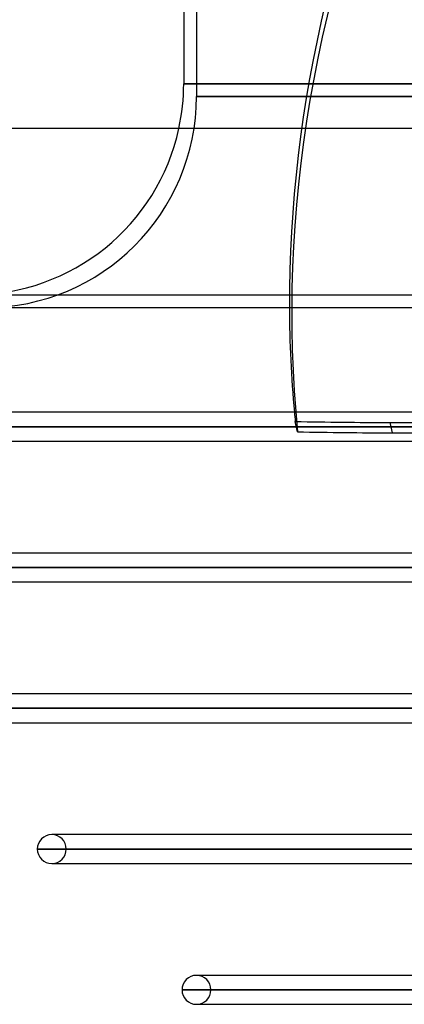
# Model space of a CAD drawing. Header units: millimetres. Extents: x -288 to 288, y -123 to 100.
# Tile 2 of 76: x -240 to -210, y -54 to 22. Entities that reach past the tile are written whole.
import ezdxf

# ---------------------------------------------------------------- set-up
doc = ezdxf.new("R2010")
doc.units = ezdxf.units.MM
doc.layers.add('MAIN-1', color=7, linetype='Continuous')
doc.layers.add('MAIN-2', color=7, linetype='Continuous')

msp = doc.modelspace()

# ---------------------------------------------------------------- linework, layer by layer
at = {"layer": 'MAIN-1'}
for p, q in [((-227, 100), (-227, 17.5)), ((-227, 17.5), (0, 17.5)), ((268, 14), (-268, 14)), ((-268, 0), (268, 0)), ((-181.077, -8.175), (-248.6, -8.175)), ((-249.73, -9.305), (-181.077, -9.305)), ((-248.6, -10.435), (-181.077, -10.435)), ((-181.077, -19.175), (-248.6, -19.175)), ((-249.73, -20.305), (-181.077, -20.305)), ((-248.6, -21.435), (-181.077, -21.435)), ((-181.077, -30.175), (-248.6, -30.175)), ((-249.73, -31.305), (-181.077, -31.305)), ((-248.6, -32.435), (-180.657, -32.435)), ((-237.033, -41.175), (-237.3, -41.175)), ((-174.308, -41.175), (-237.3, -41.175)), ((-238.43, -42.305), (-173.487, -42.305)), ((-237.3, -43.435), (-172.666, -43.435)), ((-225.747, -52.175), (-226, -52.175)), ((-166.318, -52.175), (-226, -52.175)), ((-227.13, -53.305), (-165.497, -53.305)), ((-226, -54.435), (-164.665, -54.435))]:
    msp.add_line(p, q, dxfattribs=at)
for centre, radius, start, end in [((-243.5, 17.5), 16.5, 347.75331, 0), ((-237.3, -42.305), 1.13, 89.99998, 180.00002), ((-237.3, -42.305), 1.13, 180.00002, 270.00002), ((-226, -53.305), 1.13, 89.99998, 180.00002), ((-226, -53.305), 1.13, 180.00002, 270.00002)]:
    msp.add_arc(centre, radius, start, end, dxfattribs=at)
msp.add_ellipse((64.391, 43.405), major_axis=(-280.931, -63.073), ratio=0.559017, start_param=-0.122535, end_param=-0.072201, dxfattribs=at)
at = {"layer": 'MAIN-2'}
for p, q in [((-226, 100), (-226, 16.5)), ((0, 17.5), (-227, 17.5)), ((0, 16.5), (-226, 16.5)), ((-226, 16.5), (0, 16.5)), ((-267, 1), (267, 1)), ((-218.101, -9.702), (-218.282, -8.893)), ((-210.891, -8.969), (-210.709, -9.778)), ((-181.065, -9.305), (-249.73, -9.305)), ((-179.367, -9.305), (-247.47, -9.305)), ((-247.47, -9.305), (-179.367, -9.305)), ((-181.065, -20.305), (-249.73, -20.305)), ((-179.367, -20.305), (-247.47, -20.305)), ((-247.47, -20.305), (-179.367, -20.305)), ((-181.065, -31.305), (-249.73, -31.305)), ((-179.559, -31.305), (-247.47, -31.305)), ((-247.47, -31.305), (-179.559, -31.305)), ((-173.21, -42.305), (-238.43, -42.305)), ((-171.565, -42.305), (-236.17, -42.305)), ((-236.17, -42.305), (-171.565, -42.305)), ((-237.3, -43.435), (-237.033, -43.435)), ((-165.217, -53.305), (-227.13, -53.305)), ((-163.729, -53.305), (-224.87, -53.305)), ((-224.87, -53.305), (-163.729, -53.305)), ((-226, -54.435), (-225.747, -54.435))]:
    msp.add_line(p, q, dxfattribs=at)
for centre, radius, start, end in [((-242.5, 16.5), 16.5, 270.00002, 0), ((-243.5, 17.5), 16.5, 270.00002, 347.75331), ((-237.3, -42.305), 1.13, 0, 89.99998), ((-237.3, -42.305), 1.13, 270.00002, 0), ((-226, -53.305), 1.13, 0, 89.99998), ((-226, -53.305), 1.13, 270.00002, 0)]:
    msp.add_arc(centre, radius, start, end, dxfattribs=at)
for centre, major_axis, start_param, end_param in [((64.391, 43.405), (-280.931, -63.073), -0.696064, -0.122535), ((64.572, 42.595), (280.931, 63.073), 2.445529, 3.073847), ((64.391, 43.405), (-280.931, -63.073), -0.072201, -0.067745), ((-152.131, 129.184), (-229.331, -51.488), 1.188892, 1.296153), ((-151.949, 128.375), (229.331, 51.488), -1.952701, -1.800219), ((-152.131, 129.184), (-229.331, -51.488), 1.155674, 1.188892), ((-151.949, 128.375), (229.331, 51.488), -1.985918, -1.952701)]:
    msp.add_ellipse(centre, major_axis=major_axis, ratio=0.559017, start_param=start_param, end_param=end_param, dxfattribs=at)

doc.saveas('drawing.dxf')
